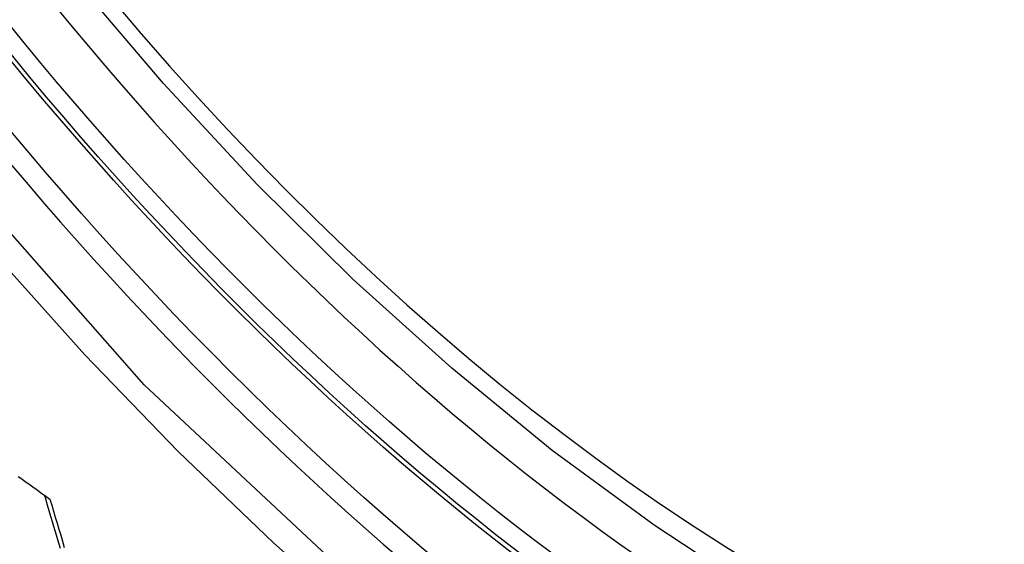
# Model space of a CAD drawing. Header units: inches. Extents: x 23 to 567, y 61 to 264.
# Tile 174 of 256: x 520.6235 to 520.7676, y 221.5361 to 221.6128. Entities that reach past the tile are written whole.
import ezdxf

# ---------------------------------------------------------------- set-up
doc = ezdxf.new("R2010")
doc.units = ezdxf.units.IN
doc.header["$MEASUREMENT"] = 0
doc.layers.add('Visible Edges(ANSI)', color=7, linetype='Continuous', lineweight=25)
doc.layers.add('Visible Tangent Edges(ANSI)', color=7, linetype='Continuous', lineweight=25)

msp = doc.modelspace()

# ---------------------------------------------------------------- linework, layer by layer
at = {"layer": 'Visible Edges(ANSI)', "flags": 128}
for points in [[(520.90134, 221.50954), (520.88947, 221.5036), (520.87691, 221.49906), (520.86375, 221.49592), (520.85007, 221.49421), (520.83598, 221.49391), (520.82155, 221.495), (520.80684, 221.49746), (520.79192, 221.50124), (520.77686, 221.50632), (520.7617, 221.51267), (520.74652, 221.52023), (520.73138, 221.52898), (520.71632, 221.53886), (520.70142, 221.54982), (520.68673, 221.56183), (520.67232, 221.57482), (520.65824, 221.58872), (520.64455, 221.60349), (520.63132, 221.61904)], [(520.62327, 221.54601), (520.62366, 221.54574), (520.62405, 221.54546), (520.62444, 221.54519), (520.62483, 221.54491), (520.62522, 221.54463), (520.62561, 221.54436), (520.626, 221.54408), (520.62638, 221.54381), (520.62677, 221.54353), (520.62716, 221.54326), (520.62755, 221.54298), (520.62794, 221.5427)], [(520.62947, 221.53545), (520.62928, 221.5361), (520.62909, 221.53675), (520.62889, 221.5374), (520.6287, 221.53805), (520.62851, 221.5387), (520.62832, 221.53935), (520.62812, 221.54), (520.62793, 221.54065), (520.62774, 221.5413), (520.62755, 221.54195), (520.62736, 221.5426), (520.62716, 221.54326)], [(520.62794, 221.5427), (520.6282, 221.54182), (520.62846, 221.54094), (520.62872, 221.54005), (520.62899, 221.53917), (520.62925, 221.53829), (520.62951, 221.53741), (520.62977, 221.53653), (520.63004, 221.53564)]]:
    msp.add_lwpolyline(points, dxfattribs=at)
at = {"layer": 'Visible Edges(ANSI)'}
msp.add_ellipse((520.73754, 221.77638), major_axis=(0.15748, -0.27276), ratio=0.57735, start_param=2.363977, end_param=7.060801, dxfattribs=at)
msp.add_ellipse((520.73406, 221.77437), major_axis=(0.15994, -0.27703), ratio=0.57735, dxfattribs=at)
at = {"layer": 'Visible Tangent Edges(ANSI)', "flags": 128}
for points in [[(520.9825, 221.62917), (520.97958, 221.58796), (520.97117, 221.55092), (520.95741, 221.5188), (520.93867, 221.49239), (520.91542, 221.47231), (520.8882, 221.45907), (520.85749, 221.45282), (520.82391, 221.45373), (520.78832, 221.46177), (520.75146, 221.47676), (520.71416, 221.4984), (520.67737, 221.52611), (520.64173, 221.55942), (520.60815, 221.5975), (520.57744, 221.6394)], [(520.58235, 221.62671), (520.59435, 221.61013), (520.60682, 221.59409), (520.61973, 221.57862), (520.63303, 221.5638), (520.64669, 221.54967), (520.66065, 221.53629), (520.67483, 221.52374), (520.68919, 221.51205), (520.70368, 221.50124), (520.71829, 221.49134), (520.73295, 221.48238), (520.74764, 221.47439), (520.76226, 221.46743), (520.77677, 221.46152), (520.79111, 221.45667), (520.80524, 221.45288), (520.81912, 221.45017), (520.83271, 221.44855), (520.84597, 221.44803), (520.85884, 221.44862), (520.87124, 221.4503), (520.88315, 221.45306), (520.89456, 221.45688)]]:
    msp.add_lwpolyline(points, dxfattribs=at)
at = {"layer": 'Visible Tangent Edges(ANSI)'}
for centre, major_axis, start_param, end_param in [((520.73655, 221.77581), (-0.17318, 0.29996), 5.05527, 10.652693), ((520.7365, 221.77578), (0.15059, -0.26083), 4.097754, 6.89782)]:
    msp.add_ellipse(centre, major_axis=major_axis, ratio=0.57735, start_param=start_param, end_param=end_param, dxfattribs=at)
for centre, major_axis in [((520.73714, 221.77615), (-0.17111, 0.29637)), ((520.73416, 221.77443), (0.1627, -0.2818)), ((520.73406, 221.77437), (-0.1621, 0.28076))]:
    msp.add_ellipse(centre, major_axis=major_axis, ratio=0.57735, dxfattribs=at)

doc.saveas('drawing.dxf')
